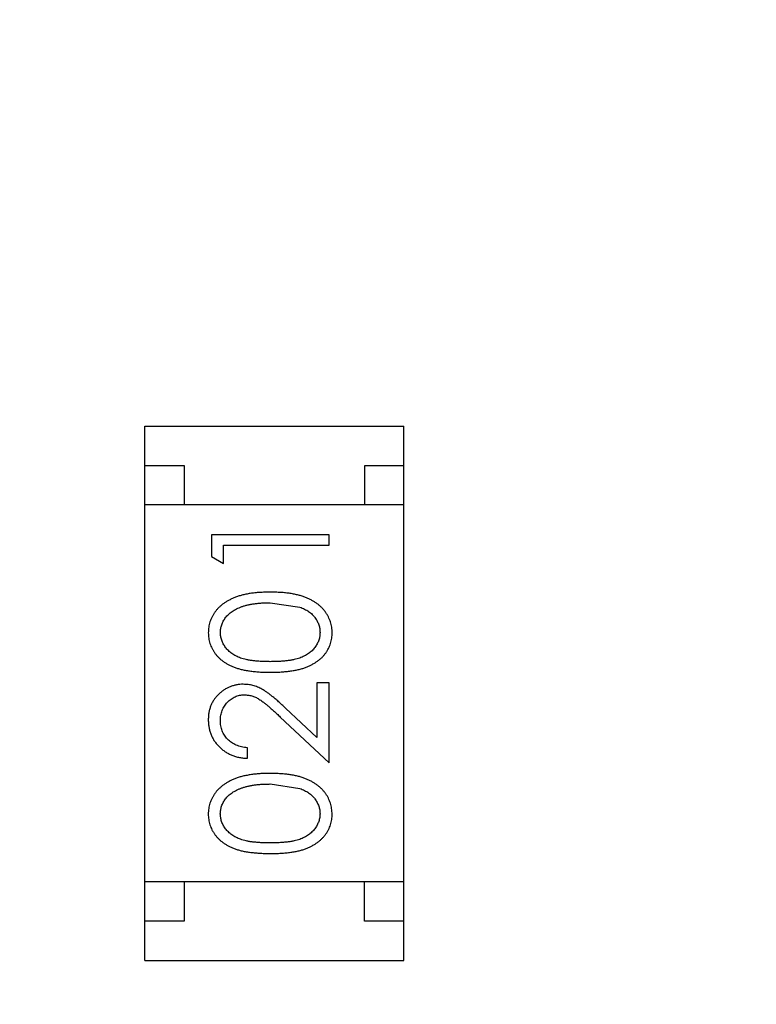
# Model space of a CAD drawing. Header units: millimetres. Extents: x 3 to 124, y -45 to 11.
# Tile 13 of 46: x 103.864 to 104.802, y -31.85 to -30.597. Entities that reach past the tile are written whole.
import ezdxf

# ---------------------------------------------------------------- set-up
doc = ezdxf.new("R2010")
doc.units = ezdxf.units.MM
doc.header["$LTSCALE"] = 1.21
doc.header["$MEASUREMENT"] = 0
doc.header["$PDMODE"] = 3
doc.header["$PDSIZE"] = 0.3125
doc.layers.get('0').update_dxf_attribs({"linetype": 'CONTINUOUS'})
doc.layers.get('DEFPOINTS').update_dxf_attribs({"linetype": 'CONTINUOUS'})
doc.layers.add('Dim', color=3, linetype='CONTINUOUS', lineweight=25)
doc.styles.get("Standard").update_dxf_attribs({"font": 'txt', "width": 0.8})
doc.dimstyles.get("Standard").update_dxf_attribs({"dimtxt": 0.15625, "dimasz": 0.1875, "dimexe": 0.125, "dimexo": 0.0625, "dimgap": 0.09, "dimtad": 0, "dimtih": 1, "dimtoh": 1, "dimzin": 4, "dimdsep": 46, "dimtxsty": 'STANDARD', "dimblk": '_FILLED', "dimblk1": '_FILLED', "dimblk2": '_FILLED', "dimcen": 0.09, "dimazin": 1, "dimtp": 0.01, "dimtm": 0.01, "dimtfac": 1, "dimtofl": 0, "dimtmove": 0, "dimatfit": 3, "dimldrblk": '_FILLED', "dimfxl": 1, "dimtolj": 1, "dimtzin": 4, "dimarcsym": 0})

# ---------------------------------------------------------------- blocks, each defined once
blk = doc.blocks.new('_FILLED')
at = {"color": 0, "linetype": 'ByBlock'}
blk.add_solid([(0, 0), (-1, 0.1667), (-1, -0.1667)], dxfattribs=at)
blk = doc.blocks.new('*D28')
at = {"color": 0, "linetype": 'ByBlock', "lineweight": -2}
for p, q in [((96.0488, -29.254), (96.0488, -44.2815)), ((113.8288, -29.2572), (113.8288, -44.2815)), ((96.0488, -44.219), (103.4272, -44.219)), ((113.8288, -44.219), (106.4505, -44.219))]:
    blk.add_line(p, q, dxfattribs=at)
at = {"layer": 'DEFPOINTS', "color": 0, "linetype": 'ByBlock'}
for p in [(96.0488, -29.2228), (113.8288, -29.226)]:
    blk.add_point(p, dxfattribs=at)
at = {"color": 0, "linetype": 'ByBlock', "lineweight": -2, "rotation": 180}
blk.add_blockref('_FILLED', (96.0488, -44.219), dxfattribs=at)
at = {"color": 0, "linetype": 'ByBlock', "lineweight": -2}
blk.add_blockref('_FILLED', (113.8288, -44.219), dxfattribs=at)
at = {"color": 0, "linetype": 'ByBlock', "lineweight": -2, "insert": (104.9388, -44.219), "char_height": 1, "attachment_point": 5}
blk.add_mtext('\\A1;17.78', dxfattribs=at)

msp = doc.modelspace()

# ---------------------------------------------------------------- linework, layer by layer
at = {"color": 6, "linetype": 'Continuous'}
for p, q in [((104.0235, -31.7943), (104.0236, -31.1143)), ((104.0236, -31.1143), (104.3536, -31.1144)), ((104.3535, -31.7944), (104.3536, -31.1144)), ((104.0236, -31.1643), (104.0736, -31.1643)), ((104.0736, -31.1643), (104.0736, -31.2143)), ((104.3036, -31.1644), (104.3536, -31.1644)), ((104.3036, -31.2144), (104.3036, -31.1644)), ((104.3536, -31.2144), (104.0236, -31.2143)), ((104.2583, -31.2525), (104.1083, -31.2525)), ((104.1083, -31.2525), (104.1083, -31.2802)), ((104.2583, -31.266), (104.2583, -31.2525)), ((104.1236, -31.266), (104.2583, -31.266)), ((104.1236, -31.289), (104.1236, -31.266)), ((104.1083, -31.2802), (104.1236, -31.289)), ((104.1833, -31.3391), (104.221, -31.3447)), ((104.2582, -31.441), (104.2428, -31.441)), ((104.2428, -31.441), (104.2428, -31.5108)), ((104.2582, -31.5429), (104.2582, -31.441)), ((104.2428, -31.5108), (104.2028, -31.4733)), ((104.1961, -31.4847), (104.2582, -31.5429)), ((104.1544, -31.5371), (104.1544, -31.5237)), ((104.1832, -31.5698), (104.2209, -31.5755)), ((104.3535, -31.6944), (104.0235, -31.6943)), ((104.0735, -31.6943), (104.0735, -31.7443)), ((104.3035, -31.7444), (104.3035, -31.6944)), ((104.0735, -31.7443), (104.0235, -31.7443)), ((104.3535, -31.7444), (104.3035, -31.7444)), ((104.0235, -31.7943), (104.3535, -31.7944))]:
    msp.add_line(p, q, dxfattribs=at)
for points, knots in [([(104.1833, -31.3256), (104.181, -31.3256), (104.1765, -31.3257), (104.17, -31.326), (104.1637, -31.3265), (104.1579, -31.3272), (104.1524, -31.3282), (104.1473, -31.3294), (104.1426, -31.3308), (104.1381, -31.3324), (104.1341, -31.3342), (104.1302, -31.3361), (104.1267, -31.3382), (104.1233, -31.3404), (104.1203, -31.3429), (104.1175, -31.3454), (104.115, -31.3482), (104.1128, -31.351), (104.1108, -31.354), (104.1091, -31.3571), (104.1076, -31.3603), (104.1065, -31.3635), (104.1055, -31.3669), (104.1049, -31.3703), (104.1045, -31.3738), (104.1044, -31.3762), (104.1044, -31.3774)], [0, 0, 0, 0, 0.065278, 0.127205, 0.186168, 0.241675, 0.294115, 0.343609, 0.390387, 0.434463, 0.476646, 0.517002, 0.555936, 0.593716, 0.630057, 0.665601, 0.700745, 0.734917, 0.768681, 0.802087, 0.834849, 0.867433, 0.900138, 0.932806, 0.966212, 1, 1, 1, 1]), ([(104.2621, -31.3774), (104.2621, -31.3762), (104.262, -31.3738), (104.2616, -31.3703), (104.2609, -31.3669), (104.26, -31.3635), (104.2588, -31.3603), (104.2574, -31.3571), (104.2556, -31.354), (104.2536, -31.351), (104.2514, -31.3481), (104.2488, -31.3453), (104.2461, -31.3427), (104.243, -31.3403), (104.2397, -31.3381), (104.2361, -31.336), (104.2323, -31.3341), (104.2283, -31.3323), (104.2239, -31.3307), (104.2191, -31.3294), (104.2141, -31.3282), (104.2086, -31.3272), (104.2028, -31.3265), (104.1966, -31.326), (104.1901, -31.3257), (104.1856, -31.3256), (104.1833, -31.3256)], [0, 0, 0, 0, 0.033824, 0.067298, 0.10028, 0.133019, 0.165736, 0.198792, 0.232372, 0.266409, 0.301016, 0.336196, 0.371972, 0.408574, 0.446394, 0.485225, 0.525372, 0.567224, 0.611081, 0.65775, 0.70702, 0.759235, 0.814484, 0.873227, 0.934937, 1, 1, 1, 1]), ([(104.1198, -31.3769), (104.1199, -31.3753), (104.12, -31.372), (104.1213, -31.3671), (104.1234, -31.3625), (104.1258, -31.3587), (104.1281, -31.3559), (104.1301, -31.3538), (104.1323, -31.3519), (104.1348, -31.3501), (104.1375, -31.3484), (104.1404, -31.3468), (104.1436, -31.3454), (104.147, -31.344), (104.1507, -31.3429), (104.1546, -31.3418), (104.1588, -31.341), (104.1632, -31.3403), (104.1679, -31.3398), (104.1728, -31.3393), (104.1779, -31.3391), (104.1814, -31.3391), (104.1833, -31.3391)], [0, 0, 0, 0, 0.059689, 0.119507, 0.181075, 0.246162, 0.279894, 0.314468, 0.350403, 0.387474, 0.426147, 0.466624, 0.508745, 0.553328, 0.600058, 0.649177, 0.700552, 0.754894, 0.811825, 0.871514, 0.934319, 1, 1, 1, 1]), ([(104.221, -31.3447), (104.222, -31.3451), (104.2241, -31.3459), (104.227, -31.3472), (104.2297, -31.3487), (104.2322, -31.3503), (104.2345, -31.352), (104.2367, -31.3539), (104.2386, -31.3559), (104.2408, -31.3587), (104.2432, -31.3624), (104.2452, -31.3671), (104.2465, -31.372), (104.2466, -31.3753), (104.2467, -31.3769)], [0, 0, 0, 0, 0.075949, 0.148549, 0.218996, 0.286119, 0.351826, 0.416074, 0.478265, 0.540325, 0.660405, 0.774606, 0.887187, 1, 1, 1, 1]), ([(104.1044, -31.3774), (104.1044, -31.3785), (104.1045, -31.3809), (104.1049, -31.3843), (104.1055, -31.3877), (104.1065, -31.391), (104.1076, -31.3942), (104.1091, -31.3973), (104.1108, -31.4003), (104.1127, -31.4033), (104.115, -31.4061), (104.1174, -31.4088), (104.1201, -31.4112), (104.1231, -31.4136), (104.1263, -31.4157), (104.1297, -31.4178), (104.1334, -31.4196), (104.1374, -31.4212), (104.1417, -31.4227), (104.1464, -31.424), (104.1515, -31.4251), (104.1571, -31.426), (104.163, -31.4267), (104.1694, -31.4272), (104.1762, -31.4275), (104.1809, -31.4275), (104.1833, -31.4275)], [0, 0, 0, 0, 0.033742, 0.066533, 0.099153, 0.13154, 0.164087, 0.196563, 0.229707, 0.263315, 0.297504, 0.331686, 0.366482, 0.4021, 0.438958, 0.476748, 0.515985, 0.556589, 0.599519, 0.645765, 0.695487, 0.748721, 0.805687, 0.866754, 0.931405, 1, 1, 1, 1]), ([(104.1832, -31.4141), (104.1812, -31.4141), (104.1773, -31.414), (104.1717, -31.4138), (104.1664, -31.4134), (104.1615, -31.4129), (104.1569, -31.4123), (104.1528, -31.4115), (104.149, -31.4106), (104.1456, -31.4095), (104.1425, -31.4082), (104.1396, -31.4069), (104.1369, -31.4054), (104.1344, -31.4038), (104.1321, -31.402), (104.13, -31.4001), (104.128, -31.3981), (104.1258, -31.3952), (104.1234, -31.3915), (104.1213, -31.3868), (104.12, -31.3819), (104.1199, -31.3786), (104.1198, -31.3769)], [0, 0, 0, 0, 0.073302, 0.142286, 0.206253, 0.266017, 0.321612, 0.372532, 0.419497, 0.462398, 0.502825, 0.541489, 0.579034, 0.615143, 0.650298, 0.684912, 0.718701, 0.752189, 0.817245, 0.879117, 0.939613, 1, 1, 1, 1]), ([(104.2467, -31.3769), (104.2466, -31.3786), (104.2465, -31.3819), (104.2452, -31.3868), (104.2431, -31.3915), (104.2407, -31.3953), (104.2384, -31.3981), (104.2365, -31.4002), (104.2343, -31.4021), (104.232, -31.4038), (104.2295, -31.4055), (104.2268, -31.4069), (104.2239, -31.4083), (104.2208, -31.4095), (104.2174, -31.4106), (104.2136, -31.4115), (104.2095, -31.4123), (104.2049, -31.413), (104.2001, -31.4134), (104.1948, -31.4138), (104.1891, -31.414), (104.1852, -31.4141), (104.1832, -31.4141)], [0, 0, 0, 0, 0.060034, 0.120278, 0.182348, 0.247919, 0.281641, 0.315701, 0.350322, 0.385703, 0.421819, 0.459196, 0.497866, 0.538301, 0.58121, 0.628183, 0.679403, 0.734699, 0.794074, 0.858416, 0.927049, 1, 1, 1, 1]), ([(104.1833, -31.4275), (104.1857, -31.4275), (104.1903, -31.4275), (104.1971, -31.4272), (104.2034, -31.4267), (104.2094, -31.426), (104.2149, -31.4251), (104.2201, -31.424), (104.2248, -31.4227), (104.2291, -31.4212), (104.2331, -31.4195), (104.2368, -31.4176), (104.2403, -31.4156), (104.2435, -31.4134), (104.2465, -31.4111), (104.2492, -31.4087), (104.2517, -31.406), (104.2539, -31.4032), (104.2558, -31.4003), (104.2575, -31.3973), (104.2589, -31.3942), (104.26, -31.391), (104.261, -31.3877), (104.2616, -31.3844), (104.262, -31.3809), (104.2621, -31.3786), (104.2621, -31.3774)], [0, 0, 0, 0, 0.068113, 0.132564, 0.193427, 0.250218, 0.303569, 0.353576, 0.400235, 0.443586, 0.484619, 0.524292, 0.56238, 0.599049, 0.63494, 0.669782, 0.704009, 0.737842, 0.771098, 0.803896, 0.836415, 0.868639, 0.900715, 0.933378, 0.966213, 1, 1, 1, 1]), ([(104.149, -31.4429), (104.1475, -31.4429), (104.1446, -31.443), (104.1403, -31.4436), (104.1361, -31.4446), (104.1321, -31.4459), (104.1283, -31.4477), (104.1246, -31.4499), (104.121, -31.4524), (104.1176, -31.4554), (104.1145, -31.4586), (104.1118, -31.4621), (104.1095, -31.4659), (104.1076, -31.4699), (104.1062, -31.4741), (104.1051, -31.4786), (104.1045, -31.4833), (104.1044, -31.4866), (104.1044, -31.4882)], [0, 0, 0, 0, 0.06271, 0.123347, 0.183401, 0.242828, 0.302097, 0.36242, 0.423725, 0.487032, 0.550491, 0.612709, 0.674265, 0.73617, 0.799211, 0.863483, 0.930525, 1, 1, 1, 1]), ([(104.2028, -31.4733), (104.2012, -31.4718), (104.1983, -31.4691), (104.1939, -31.4651), (104.1898, -31.4615), (104.1859, -31.4583), (104.1823, -31.4555), (104.1789, -31.453), (104.1758, -31.4509), (104.1719, -31.4486), (104.1672, -31.4463), (104.1613, -31.4443), (104.1552, -31.4431), (104.1511, -31.443), (104.149, -31.4429)], [0, 0, 0, 0, 0.09953, 0.192079, 0.277712, 0.357454, 0.429648, 0.495771, 0.555538, 0.608657, 0.707578, 0.804328, 0.901298, 1, 1, 1, 1]), ([(104.1198, -31.4889), (104.1198, -31.4878), (104.1199, -31.4856), (104.1203, -31.4823), (104.121, -31.4792), (104.122, -31.4763), (104.1232, -31.4734), (104.1248, -31.4707), (104.1266, -31.4682), (104.1287, -31.4658), (104.131, -31.4636), (104.1334, -31.4617), (104.1359, -31.46), (104.1386, -31.4587), (104.1413, -31.4576), (104.1442, -31.4569), (104.1471, -31.4564), (104.1492, -31.4564), (104.1502, -31.4564)], [0, 0, 0, 0, 0.068027, 0.133505, 0.19695, 0.26027, 0.322741, 0.384982, 0.448465, 0.513424, 0.578224, 0.640011, 0.700094, 0.760067, 0.819012, 0.877878, 0.938035, 1, 1, 1, 1]), ([(104.1502, -31.4564), (104.1518, -31.4564), (104.155, -31.4565), (104.1598, -31.4576), (104.1645, -31.4593), (104.1683, -31.4613), (104.1714, -31.4633), (104.1741, -31.4652), (104.177, -31.4676), (104.1803, -31.4702), (104.1838, -31.4733), (104.1877, -31.4767), (104.1918, -31.4806), (104.1947, -31.4833), (104.1961, -31.4847)], [0, 0, 0, 0, 0.088014, 0.174976, 0.2638, 0.355443, 0.406413, 0.465519, 0.533076, 0.609353, 0.693899, 0.787171, 0.889197, 1, 1, 1, 1]), ([(104.1044, -31.4882), (104.1044, -31.4899), (104.1045, -31.4932), (104.1052, -31.498), (104.1063, -31.5026), (104.1078, -31.5071), (104.1098, -31.5113), (104.1122, -31.5153), (104.1151, -31.5191), (104.1184, -31.5227), (104.122, -31.5259), (104.1259, -31.5288), (104.1301, -31.5312), (104.1345, -31.5333), (104.1391, -31.5349), (104.144, -31.5361), (104.1491, -31.5369), (104.1526, -31.537), (104.1544, -31.5371)], [0, 0, 0, 0, 0.06445, 0.126725, 0.187421, 0.247417, 0.306749, 0.366595, 0.427749, 0.490235, 0.553031, 0.614805, 0.676505, 0.738096, 0.801021, 0.864897, 0.931209, 1, 1, 1, 1]), ([(104.1544, -31.5237), (104.153, -31.5235), (104.1504, -31.5233), (104.1467, -31.5225), (104.1431, -31.5216), (104.1398, -31.5204), (104.1367, -31.5189), (104.1338, -31.5171), (104.1312, -31.5151), (104.1288, -31.5129), (104.1267, -31.5104), (104.1248, -31.5078), (104.1233, -31.505), (104.122, -31.5021), (104.121, -31.499), (104.1203, -31.4958), (104.1199, -31.4924), (104.1198, -31.4901), (104.1198, -31.4889)], [0, 0, 0, 0, 0.073648, 0.143686, 0.210962, 0.275557, 0.338064, 0.399311, 0.4594, 0.51934, 0.579024, 0.637809, 0.695959, 0.754122, 0.813113, 0.873453, 0.935561, 1, 1, 1, 1]), ([(104.1833, -31.5564), (104.181, -31.5564), (104.1765, -31.5564), (104.1699, -31.5567), (104.1637, -31.5573), (104.1579, -31.558), (104.1524, -31.559), (104.1473, -31.5601), (104.1425, -31.5615), (104.1381, -31.5631), (104.134, -31.565), (104.1302, -31.5669), (104.1266, -31.569), (104.1233, -31.5712), (104.1203, -31.5736), (104.1175, -31.5762), (104.115, -31.5789), (104.1128, -31.5818), (104.1108, -31.5848), (104.1091, -31.5879), (104.1076, -31.591), (104.1064, -31.5943), (104.1055, -31.5976), (104.1048, -31.6011), (104.1044, -31.6046), (104.1044, -31.6069), (104.1044, -31.6081)], [0, 0, 0, 0, 0.065278, 0.127205, 0.186168, 0.241675, 0.294115, 0.343609, 0.390387, 0.434463, 0.476646, 0.517002, 0.555936, 0.593716, 0.630057, 0.665601, 0.700745, 0.734917, 0.768681, 0.802087, 0.834849, 0.867433, 0.900138, 0.932806, 0.966212, 1, 1, 1, 1]), ([(104.262, -31.6082), (104.262, -31.607), (104.262, -31.6046), (104.2615, -31.6011), (104.2609, -31.5976), (104.26, -31.5943), (104.2587, -31.591), (104.2573, -31.5878), (104.2556, -31.5847), (104.2536, -31.5817), (104.2513, -31.5788), (104.2488, -31.5761), (104.246, -31.5735), (104.243, -31.5711), (104.2397, -31.5688), (104.2361, -31.5668), (104.2323, -31.5648), (104.2282, -31.5631), (104.2239, -31.5614), (104.2191, -31.5601), (104.214, -31.5589), (104.2086, -31.558), (104.2027, -31.5573), (104.1966, -31.5567), (104.19, -31.5565), (104.1856, -31.5564), (104.1833, -31.5564)], [0, 0, 0, 0, 0.033824, 0.067298, 0.10028, 0.133019, 0.165736, 0.198792, 0.232372, 0.266409, 0.301016, 0.336196, 0.371972, 0.408574, 0.446394, 0.485225, 0.525372, 0.567224, 0.611081, 0.65775, 0.70702, 0.759235, 0.814484, 0.873227, 0.934937, 1, 1, 1, 1]), ([(104.1197, -31.6077), (104.1198, -31.606), (104.12, -31.6028), (104.1212, -31.5979), (104.1234, -31.5932), (104.1257, -31.5895), (104.128, -31.5866), (104.13, -31.5846), (104.1322, -31.5826), (104.1347, -31.5808), (104.1374, -31.5791), (104.1404, -31.5776), (104.1436, -31.5761), (104.147, -31.5748), (104.1507, -31.5737), (104.1546, -31.5726), (104.1587, -31.5718), (104.1631, -31.571), (104.1678, -31.5705), (104.1727, -31.5701), (104.1779, -31.5699), (104.1814, -31.5699), (104.1832, -31.5698)], [0, 0, 0, 0, 0.059689, 0.119507, 0.181075, 0.246162, 0.279894, 0.314468, 0.350403, 0.387474, 0.426147, 0.466624, 0.508745, 0.553328, 0.600058, 0.649177, 0.700552, 0.754894, 0.811825, 0.871514, 0.934319, 1, 1, 1, 1]), ([(104.2209, -31.5755), (104.222, -31.5759), (104.224, -31.5767), (104.2269, -31.578), (104.2297, -31.5795), (104.2322, -31.5811), (104.2345, -31.5828), (104.2366, -31.5847), (104.2386, -31.5867), (104.2408, -31.5895), (104.2431, -31.5932), (104.2451, -31.5979), (104.2465, -31.6027), (104.2466, -31.606), (104.2467, -31.6077)], [0, 0, 0, 0, 0.075949, 0.148549, 0.218996, 0.286119, 0.351826, 0.416074, 0.478265, 0.540325, 0.660405, 0.774606, 0.887187, 1, 1, 1, 1]), ([(104.1044, -31.6081), (104.1044, -31.6093), (104.1044, -31.6116), (104.1048, -31.6151), (104.1055, -31.6185), (104.1064, -31.6218), (104.1076, -31.625), (104.109, -31.6281), (104.1108, -31.6311), (104.1127, -31.6341), (104.1149, -31.6369), (104.1174, -31.6396), (104.1201, -31.642), (104.123, -31.6443), (104.1263, -31.6465), (104.1297, -31.6485), (104.1334, -31.6503), (104.1374, -31.652), (104.1417, -31.6535), (104.1464, -31.6548), (104.1515, -31.6559), (104.157, -31.6567), (104.163, -31.6574), (104.1694, -31.6579), (104.1762, -31.6582), (104.1808, -31.6583), (104.1833, -31.6583)], [0, 0, 0, 0, 0.033742, 0.066533, 0.099153, 0.13154, 0.164087, 0.196563, 0.229707, 0.263315, 0.297504, 0.331686, 0.366482, 0.4021, 0.438958, 0.476748, 0.515985, 0.556589, 0.599519, 0.645765, 0.695487, 0.748721, 0.805687, 0.866754, 0.931405, 1, 1, 1, 1]), ([(104.1832, -31.6448), (104.1812, -31.6448), (104.1773, -31.6448), (104.1716, -31.6446), (104.1663, -31.6442), (104.1614, -31.6437), (104.1569, -31.6431), (104.1528, -31.6423), (104.149, -31.6414), (104.1456, -31.6403), (104.1425, -31.639), (104.1396, -31.6377), (104.1369, -31.6362), (104.1344, -31.6345), (104.132, -31.6328), (104.1299, -31.6309), (104.128, -31.6289), (104.1257, -31.626), (104.1234, -31.6223), (104.1212, -31.6176), (104.12, -31.6127), (104.1198, -31.6093), (104.1197, -31.6077)], [0, 0, 0, 0, 0.073302, 0.142286, 0.206253, 0.266017, 0.321612, 0.372532, 0.419497, 0.462398, 0.502825, 0.541489, 0.579034, 0.615143, 0.650298, 0.684912, 0.718701, 0.752189, 0.817245, 0.879117, 0.939613, 1, 1, 1, 1]), ([(104.2467, -31.6077), (104.2466, -31.6094), (104.2464, -31.6127), (104.2451, -31.6175), (104.243, -31.6223), (104.2407, -31.626), (104.2384, -31.6289), (104.2364, -31.6309), (104.2343, -31.6328), (104.232, -31.6346), (104.2295, -31.6362), (104.2267, -31.6377), (104.2239, -31.6391), (104.2207, -31.6403), (104.2173, -31.6414), (104.2136, -31.6423), (104.2094, -31.6431), (104.2049, -31.6437), (104.2, -31.6442), (104.1947, -31.6446), (104.1891, -31.6448), (104.1852, -31.6448), (104.1832, -31.6448)], [0, 0, 0, 0, 0.060034, 0.120278, 0.182348, 0.247919, 0.281641, 0.315701, 0.350322, 0.385703, 0.421819, 0.459196, 0.497866, 0.538301, 0.58121, 0.628183, 0.679403, 0.734699, 0.794074, 0.858416, 0.927049, 1, 1, 1, 1]), ([(104.1833, -31.6583), (104.1856, -31.6583), (104.1903, -31.6583), (104.197, -31.6579), (104.2034, -31.6575), (104.2093, -31.6567), (104.2149, -31.6558), (104.22, -31.6548), (104.2247, -31.6535), (104.2291, -31.6519), (104.2331, -31.6502), (104.2368, -31.6484), (104.2403, -31.6464), (104.2435, -31.6442), (104.2465, -31.6419), (104.2492, -31.6394), (104.2516, -31.6368), (104.2538, -31.634), (104.2557, -31.6311), (104.2574, -31.628), (104.2589, -31.625), (104.26, -31.6218), (104.2609, -31.6185), (104.2616, -31.6151), (104.262, -31.6117), (104.262, -31.6093), (104.262, -31.6082)], [0, 0, 0, 0, 0.068113, 0.132564, 0.193427, 0.250218, 0.303569, 0.353576, 0.400235, 0.443586, 0.484619, 0.524292, 0.56238, 0.599049, 0.63494, 0.669782, 0.704009, 0.737842, 0.771098, 0.803896, 0.836415, 0.868639, 0.900715, 0.933378, 0.966213, 1, 1, 1, 1])]:
    msp.add_open_spline(points, degree=3, knots=knots, dxfattribs=at)

# ---------------------------------------------------------------- dimensions: what is measured, and where the dimension line sits
at = {"layer": 'Dim'}
dim = msp.add_linear_dim(base=(113.8288, -44.219), p1=(96.0488, -29.2228), p2=(113.8288, -29.226), dimstyle='STANDARD', override={"dimscale": 0.5, "dimtxt": 2, "dimasz": 2, "dimtih": 0, "dimtoh": 0, "dimzin": 0, "dimcen": 0.198, "dimadec": 0, "dimazin": 0, "dimtp": 0, "dimtm": 0, "dimtdec": 4, "dimtzin": 0}, dxfattribs=at)
dim.commit()
dim.dimension.update_dxf_attribs({"geometry": '*D28', "text_midpoint": (104.9388, -44.219)})

doc.saveas('drawing.dxf')
